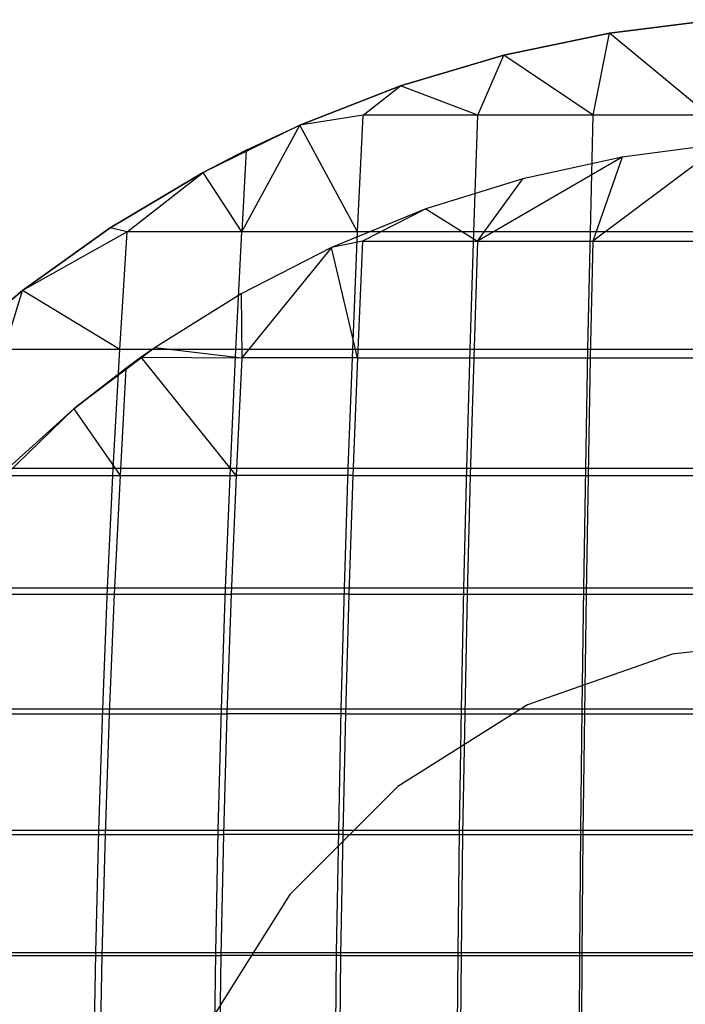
# Model space of a CAD drawing. Extents: x 0.02 to 3.36, y -1.67 to 1.67.
# Tile 14 of 26: x 1.44 to 1.65, y 0.1 to 0.41. Entities that reach past the tile are written whole.
import ezdxf

# ---------------------------------------------------------------- set-up
doc = ezdxf.new("R2010")
doc.units = 0
doc.header["$MEASUREMENT"] = 0
doc.layers.get('0').update_dxf_attribs({"color": 13, "linetype": 'CONTINUOUS'})

# ---------------------------------------------------------------- blocks, each defined once
blk = doc.blocks.new('CEARA_PM_STL')
at = {"color": 0}
for p, q in [((1.62192, 0.40775, 3.38225), (1.65582, 0.41197, 3.38225)), ((1.65582, 0.41197, 3.30351), (1.62192, 0.40775, 3.30351)), ((1.62192, 0.40775, 3.38225), (1.65582, 0.41197, 3.38225)), ((1.65582, 0.41197, 3.30351), (1.62192, 0.40775, 3.30351)), ((1.65582, 0.41197, 3.30351), (1.62192, 0.40775, 3.30351)), ((1.58848, 0.40074, 3.38225), (1.62192, 0.40775, 3.38225)), ((1.62192, 0.40775, 3.30351), (1.58848, 0.40074, 3.30351)), ((1.58848, 0.40074, 3.38225), (1.62192, 0.40775, 3.38225)), ((1.62192, 0.40775, 3.30351), (1.58848, 0.40074, 3.30351)), ((1.62192, 0.40775, 3.30351), (1.58848, 0.40074, 3.30351)), ((1.61675, 0.38171, 3.39168), (1.62192, 0.40775, 3.38225)), ((1.61675, 0.38171, 3.39168), (1.62192, 0.40775, 3.38225)), ((1.62192, 0.40775, 3.38225), (1.62192, 0.40775, 3.30351)), ((1.62192, 0.40775, 3.38225), (1.62192, 0.40775, 3.30351)), ((1.65334, 0.38171, 3.39359), (1.62192, 0.40775, 3.38225)), ((1.65334, 0.38171, 3.39359), (1.62192, 0.40775, 3.38225)), ((1.55573, 0.39099, 3.38225), (1.58848, 0.40074, 3.38225)), ((1.58848, 0.40074, 3.30351), (1.55573, 0.39099, 3.30351)), ((1.55573, 0.39099, 3.38225), (1.58848, 0.40074, 3.38225)), ((1.58848, 0.40074, 3.30351), (1.55573, 0.39099, 3.30351)), ((1.58848, 0.40074, 3.30351), (1.55573, 0.39099, 3.30351)), ((1.58026, 0.38171, 3.38852), (1.58848, 0.40074, 3.38225)), ((1.58026, 0.38171, 3.38852), (1.58848, 0.40074, 3.38225)), ((1.58848, 0.40074, 3.38225), (1.58848, 0.40074, 3.30351)), ((1.58848, 0.40074, 3.38225), (1.58848, 0.40074, 3.30351)), ((1.61675, 0.38171, 3.39168), (1.58848, 0.40074, 3.38225)), ((1.61675, 0.38171, 3.39168), (1.58848, 0.40074, 3.38225)), ((1.52391, 0.37857, 3.38225), (1.55573, 0.39099, 3.38225)), ((1.55573, 0.39099, 3.30351), (1.52391, 0.37857, 3.30351)), ((1.52391, 0.37857, 3.38225), (1.55573, 0.39099, 3.38225)), ((1.55573, 0.39099, 3.30351), (1.52391, 0.37857, 3.30351)), ((1.55573, 0.39099, 3.30351), (1.52391, 0.37857, 3.30351)), ((1.5439, 0.38171, 3.38409), (1.55573, 0.39099, 3.38225)), ((1.5439, 0.38171, 3.38409), (1.55573, 0.39099, 3.38225)), ((1.55573, 0.39099, 3.38225), (1.55573, 0.39099, 3.30351)), ((1.55573, 0.39099, 3.38225), (1.55573, 0.39099, 3.30351)), ((1.58026, 0.38171, 3.38852), (1.55573, 0.39099, 3.38225)), ((1.58026, 0.38171, 3.38852), (1.55573, 0.39099, 3.38225)), ((1.5439, 0.38171, 3.38409), (1.52391, 0.37857, 3.38225)), ((1.5439, 0.38171, 3.38409), (1.52391, 0.37857, 3.38225)), ((1.54216, 0.34486, 3.39655), (1.5439, 0.38171, 3.38409)), ((1.54216, 0.34486, 3.39655), (1.5439, 0.38171, 3.38409)), ((1.58026, 0.38171, 3.38852), (1.5439, 0.38171, 3.38409)), ((1.58026, 0.38171, 3.38852), (1.5439, 0.38171, 3.38409)), ((1.57896, 0.34486, 3.40103), (1.58026, 0.38171, 3.38852)), ((1.57896, 0.34486, 3.40103), (1.58026, 0.38171, 3.38852)), ((1.61675, 0.38171, 3.39168), (1.58026, 0.38171, 3.38852)), ((1.61675, 0.38171, 3.39168), (1.58026, 0.38171, 3.38852)), ((1.61588, 0.34486, 3.40424), (1.61675, 0.38171, 3.39168)), ((1.61588, 0.34486, 3.40424), (1.61675, 0.38171, 3.39168)), ((1.65334, 0.38171, 3.39359), (1.61675, 0.38171, 3.39168)), ((1.65334, 0.38171, 3.39359), (1.61675, 0.38171, 3.39168)), ((1.52391, 0.37857, 3.30351), (1.49321, 0.36356, 3.30351)), ((1.52391, 0.37857, 3.30351), (1.49321, 0.36356, 3.30351)), ((1.52391, 0.37857, 3.30351), (1.49321, 0.36356, 3.30351)), ((1.50554, 0.34486, 3.3908), (1.52391, 0.37857, 3.38225)), ((1.50554, 0.34486, 3.3908), (1.52391, 0.37857, 3.38225)), ((1.50686, 0.37063, 3.38225), (1.52391, 0.37857, 3.30351)), ((1.50686, 0.37063, 3.38225), (1.52391, 0.37857, 3.38225)), ((1.50686, 0.37063, 3.38225), (1.52391, 0.37857, 3.30351)), ((1.50686, 0.37063, 3.38225), (1.52391, 0.37857, 3.38225)), ((1.52391, 0.37857, 3.38225), (1.52391, 0.37857, 3.30351)), ((1.52391, 0.37857, 3.38225), (1.52391, 0.37857, 3.30351)), ((1.54216, 0.34486, 3.39655), (1.52391, 0.37857, 3.38225)), ((1.54216, 0.34486, 3.39655), (1.52391, 0.37857, 3.38225)), ((1.65781, 0.37263, 3.35512), (1.61667, 0.34186, 3.36375)), ((1.65781, 0.37263, 3.35512), (1.61667, 0.34186, 3.36375)), ((1.65781, 0.37263, 3.30351), (1.62589, 0.36849, 3.30351)), ((1.65781, 0.37263, 3.35512), (1.62589, 0.36849, 3.35512)), ((1.65781, 0.37263, 3.30351), (1.62589, 0.36849, 3.30351)), ((1.65781, 0.37263, 3.35512), (1.62589, 0.36849, 3.35512)), ((1.49321, 0.36356, 3.38225), (1.50686, 0.37063, 3.38225)), ((1.50686, 0.37063, 3.38225), (1.49321, 0.36356, 3.30351)), ((1.50686, 0.37063, 3.38225), (1.49321, 0.36356, 3.30351)), ((1.49321, 0.36356, 3.38225), (1.50686, 0.37063, 3.38225)), ((1.50686, 0.37063, 3.38225), (1.50554, 0.34486, 3.3908)), ((1.50686, 0.37063, 3.38225), (1.50554, 0.34486, 3.3908)), ((1.62589, 0.36849, 3.35512), (1.58014, 0.34186, 3.36049)), ((1.62589, 0.36849, 3.35512), (1.58014, 0.34186, 3.36049)), ((1.62589, 0.36849, 3.30351), (1.59445, 0.36162, 3.30351)), ((1.62589, 0.36849, 3.35512), (1.59445, 0.36162, 3.35512)), ((1.62589, 0.36849, 3.30351), (1.59445, 0.36162, 3.30351)), ((1.62589, 0.36849, 3.35512), (1.59445, 0.36162, 3.35512)), ((1.62589, 0.36849, 3.35512), (1.61667, 0.34186, 3.36375)), ((1.62589, 0.36849, 3.35512), (1.61667, 0.34186, 3.36375)), ((1.62589, 0.36849, 3.35512), (1.62589, 0.36849, 3.30351)), ((1.62589, 0.36849, 3.35512), (1.62589, 0.36849, 3.30351)), ((1.46386, 0.34607, 3.38225), (1.49321, 0.36356, 3.38225)), ((1.49321, 0.36356, 3.30351), (1.46386, 0.34607, 3.30351)), ((1.46386, 0.34607, 3.38225), (1.49321, 0.36356, 3.38225)), ((1.49321, 0.36356, 3.30351), (1.46386, 0.34607, 3.30351)), ((1.49321, 0.36356, 3.30351), (1.46386, 0.34607, 3.30351)), ((1.46915, 0.34486, 3.38378), (1.49321, 0.36356, 3.38225)), ((1.46915, 0.34486, 3.38378), (1.49321, 0.36356, 3.38225)), ((1.49321, 0.36356, 3.38225), (1.49321, 0.36356, 3.30351)), ((1.49321, 0.36356, 3.38225), (1.49321, 0.36356, 3.30351)), ((1.50554, 0.34486, 3.3908), (1.49321, 0.36356, 3.38225)), ((1.50554, 0.34486, 3.3908), (1.49321, 0.36356, 3.38225)), ((1.59445, 0.36162, 3.30351), (1.56372, 0.35207, 3.30351)), ((1.59445, 0.36162, 3.35512), (1.56372, 0.35207, 3.35512)), ((1.59445, 0.36162, 3.30351), (1.56372, 0.35207, 3.30351)), ((1.59445, 0.36162, 3.35512), (1.56372, 0.35207, 3.35512)), ((1.58014, 0.34186, 3.36049), (1.59445, 0.36162, 3.35512)), ((1.58014, 0.34186, 3.36049), (1.59445, 0.36162, 3.35512)), ((1.59445, 0.36162, 3.35512), (1.59445, 0.36162, 3.30351)), ((1.59445, 0.36162, 3.35512), (1.59445, 0.36162, 3.30351)), ((1.56372, 0.35207, 3.30351), (1.53392, 0.33991, 3.30351)), ((1.56372, 0.35207, 3.35512), (1.53392, 0.33991, 3.35512)), ((1.56372, 0.35207, 3.30351), (1.53392, 0.33991, 3.30351)), ((1.56372, 0.35207, 3.35512), (1.53392, 0.33991, 3.35512)), ((1.56372, 0.35207, 3.35512), (1.54376, 0.34186, 3.35593)), ((1.56372, 0.35207, 3.35512), (1.54376, 0.34186, 3.35593)), ((1.56372, 0.35207, 3.35512), (1.56372, 0.35207, 3.30351)), ((1.56372, 0.35207, 3.35512), (1.56372, 0.35207, 3.30351)), ((1.56372, 0.35207, 3.35512), (1.58014, 0.34186, 3.36049)), ((1.56372, 0.35207, 3.35512), (1.58014, 0.34186, 3.36049)), ((1.43605, 0.32622, 3.38225), (1.46386, 0.34607, 3.38225)), ((1.46386, 0.34607, 3.30351), (1.43605, 0.32622, 3.30351)), ((1.43605, 0.32622, 3.38225), (1.46386, 0.34607, 3.38225)), ((1.46386, 0.34607, 3.30351), (1.43605, 0.32622, 3.30351)), ((1.46386, 0.34607, 3.30351), (1.43605, 0.32622, 3.30351)), ((1.46386, 0.34607, 3.38225), (1.46386, 0.34607, 3.30351)), ((1.46386, 0.34607, 3.38225), (1.46386, 0.34607, 3.30351)), ((1.46915, 0.34486, 3.38378), (1.46386, 0.34607, 3.38225)), ((1.46915, 0.34486, 3.38378), (1.46386, 0.34607, 3.38225)), ((1.46915, 0.34486, 3.38378), (1.43605, 0.32622, 3.38225)), ((1.46915, 0.34486, 3.38378), (1.43605, 0.32622, 3.38225)), ((1.46682, 0.30759, 3.39484), (1.46915, 0.34486, 3.38378)), ((1.46682, 0.30759, 3.39484), (1.46915, 0.34486, 3.38378)), ((1.50554, 0.34486, 3.3908), (1.46915, 0.34486, 3.38378)), ((1.50554, 0.34486, 3.3908), (1.46915, 0.34486, 3.38378)), ((1.5036, 0.30759, 3.40193), (1.50554, 0.34486, 3.3908)), ((1.5036, 0.30759, 3.40193), (1.50554, 0.34486, 3.3908)), ((1.54216, 0.34486, 3.39655), (1.50554, 0.34486, 3.3908)), ((1.54216, 0.34486, 3.39655), (1.50554, 0.34486, 3.3908)), ((1.5406, 0.30759, 3.40774), (1.54216, 0.34486, 3.39655)), ((1.5406, 0.30759, 3.40774), (1.54216, 0.34486, 3.39655)), ((1.57896, 0.34486, 3.40103), (1.54216, 0.34486, 3.39655)), ((1.57896, 0.34486, 3.40103), (1.54216, 0.34486, 3.39655)), ((1.57778, 0.30759, 3.41227), (1.57896, 0.34486, 3.40103)), ((1.57778, 0.30759, 3.41227), (1.57896, 0.34486, 3.40103)), ((1.61588, 0.34486, 3.40424), (1.57896, 0.34486, 3.40103)), ((1.61588, 0.34486, 3.40424), (1.57896, 0.34486, 3.40103)), ((1.6151, 0.30759, 3.41551), (1.61588, 0.34486, 3.40424)), ((1.6151, 0.30759, 3.41551), (1.61588, 0.34486, 3.40424)), ((1.6529, 0.34486, 3.40616), (1.61588, 0.34486, 3.40424)), ((1.6529, 0.34486, 3.40616), (1.61588, 0.34486, 3.40424)), ((1.53392, 0.33991, 3.30351), (1.50528, 0.32524, 3.30351)), ((1.53392, 0.33991, 3.35512), (1.50528, 0.32524, 3.35512)), ((1.53392, 0.33991, 3.30351), (1.50528, 0.32524, 3.30351)), ((1.53392, 0.33991, 3.35512), (1.50528, 0.32524, 3.35512)), ((1.53392, 0.33991, 3.35512), (1.50551, 0.30498, 3.36141)), ((1.53392, 0.33991, 3.35512), (1.50551, 0.30498, 3.36141)), ((1.54376, 0.34186, 3.35593), (1.53392, 0.33991, 3.35512)), ((1.54376, 0.34186, 3.35593), (1.53392, 0.33991, 3.35512)), ((1.53392, 0.33991, 3.35512), (1.53392, 0.33991, 3.30351)), ((1.53392, 0.33991, 3.35512), (1.53392, 0.33991, 3.30351)), ((1.54212, 0.30498, 3.36733), (1.53392, 0.33991, 3.35512)), ((1.54212, 0.30498, 3.36733), (1.53392, 0.33991, 3.35512)), ((1.54376, 0.34186, 3.35593), (1.54212, 0.30498, 3.36733)), ((1.54376, 0.34186, 3.35593), (1.54212, 0.30498, 3.36733)), ((1.54376, 0.34186, 3.35593), (1.58014, 0.34186, 3.36049)), ((1.54376, 0.34186, 3.35593), (1.58014, 0.34186, 3.36049)), ((1.58014, 0.34186, 3.36049), (1.57892, 0.30498, 3.37194)), ((1.58014, 0.34186, 3.36049), (1.57892, 0.30498, 3.37194)), ((1.58014, 0.34186, 3.36049), (1.61667, 0.34186, 3.36375)), ((1.58014, 0.34186, 3.36049), (1.61667, 0.34186, 3.36375)), ((1.61667, 0.34186, 3.36375), (1.61585, 0.30498, 3.37524)), ((1.61667, 0.34186, 3.36375), (1.61585, 0.30498, 3.37524)), ((1.61667, 0.34186, 3.36375), (1.65329, 0.34186, 3.36571)), ((1.61667, 0.34186, 3.36375), (1.65329, 0.34186, 3.36571)), ((1.40998, 0.30414, 3.38225), (1.43605, 0.32622, 3.38225)), ((1.43605, 0.32622, 3.30351), (1.40998, 0.30414, 3.30351)), ((1.40998, 0.30414, 3.38225), (1.43605, 0.32622, 3.38225)), ((1.43605, 0.32622, 3.30351), (1.40998, 0.30414, 3.30351)), ((1.43605, 0.32622, 3.30351), (1.40998, 0.30414, 3.30351)), ((1.4303, 0.30759, 3.38647), (1.43605, 0.32622, 3.38225)), ((1.4303, 0.30759, 3.38647), (1.43605, 0.32622, 3.38225)), ((1.43605, 0.32622, 3.38225), (1.43605, 0.32622, 3.30351)), ((1.43605, 0.32622, 3.38225), (1.43605, 0.32622, 3.30351)), ((1.46682, 0.30759, 3.39484), (1.43605, 0.32622, 3.38225)), ((1.46682, 0.30759, 3.39484), (1.43605, 0.32622, 3.38225)), ((1.50528, 0.32524, 3.30351), (1.47801, 0.30816, 3.30351)), ((1.50528, 0.32524, 3.35512), (1.47801, 0.30816, 3.35512)), ((1.50528, 0.32524, 3.30351), (1.47801, 0.30816, 3.30351)), ((1.50528, 0.32524, 3.35512), (1.47801, 0.30816, 3.35512)), ((1.50528, 0.32524, 3.35512), (1.50528, 0.32524, 3.30351)), ((1.50528, 0.32524, 3.35512), (1.50528, 0.32524, 3.30351)), ((1.50528, 0.32524, 3.35512), (1.50551, 0.30498, 3.36141)), ((1.50528, 0.32524, 3.35512), (1.50551, 0.30498, 3.36141)), ((1.46682, 0.30759, 3.39484), (1.4303, 0.30759, 3.38647)), ((1.46682, 0.30759, 3.39484), (1.4303, 0.30759, 3.38647)), ((1.47801, 0.30816, 3.30351), (1.4523, 0.2888, 3.30351)), ((1.47801, 0.30816, 3.30351), (1.4523, 0.2888, 3.30351)), ((1.46475, 0.26995, 3.40462), (1.46682, 0.30759, 3.39484)), ((1.46475, 0.26995, 3.40462), (1.46682, 0.30759, 3.39484)), ((1.5036, 0.30759, 3.40193), (1.46682, 0.30759, 3.39484)), ((1.5036, 0.30759, 3.40193), (1.46682, 0.30759, 3.39484)), ((1.47801, 0.30816, 3.30351), (1.46872, 0.30157, 3.35512)), ((1.47801, 0.30816, 3.30351), (1.46872, 0.30157, 3.35512)), ((1.47801, 0.30816, 3.30351), (1.47366, 0.30513, 3.35512)), ((1.47801, 0.30816, 3.35512), (1.47366, 0.30513, 3.35512)), ((1.47801, 0.30816, 3.30351), (1.47366, 0.30513, 3.35512)), ((1.47801, 0.30816, 3.35512), (1.47366, 0.30513, 3.35512)), ((1.47801, 0.30816, 3.35512), (1.47801, 0.30816, 3.30351)), ((1.47801, 0.30816, 3.35512), (1.47801, 0.30816, 3.30351)), ((1.47801, 0.30816, 3.35512), (1.50551, 0.30498, 3.36141)), ((1.47801, 0.30816, 3.35512), (1.50551, 0.30498, 3.36141)), ((1.50187, 0.26995, 3.41178), (1.5036, 0.30759, 3.40193)), ((1.50187, 0.26995, 3.41178), (1.5036, 0.30759, 3.40193)), ((1.5406, 0.30759, 3.40774), (1.5036, 0.30759, 3.40193)), ((1.5406, 0.30759, 3.40774), (1.5036, 0.30759, 3.40193)), ((1.53922, 0.26995, 3.41765), (1.5406, 0.30759, 3.40774)), ((1.53922, 0.26995, 3.41765), (1.5406, 0.30759, 3.40774)), ((1.57778, 0.30759, 3.41227), (1.5406, 0.30759, 3.40774)), ((1.57778, 0.30759, 3.41227), (1.5406, 0.30759, 3.40774)), ((1.57675, 0.26995, 3.42222), (1.57778, 0.30759, 3.41227)), ((1.57675, 0.26995, 3.42222), (1.57778, 0.30759, 3.41227)), ((1.6151, 0.30759, 3.41551), (1.57778, 0.30759, 3.41227)), ((1.6151, 0.30759, 3.41551), (1.57778, 0.30759, 3.41227)), ((1.61441, 0.26995, 3.42549), (1.6151, 0.30759, 3.41551)), ((1.61441, 0.26995, 3.42549), (1.6151, 0.30759, 3.41551)), ((1.65251, 0.30759, 3.41745), (1.6151, 0.30759, 3.41551)), ((1.65251, 0.30759, 3.41745), (1.6151, 0.30759, 3.41551)), ((1.47366, 0.30513, 3.35512), (1.46872, 0.30157, 3.35512)), ((1.47366, 0.30513, 3.35512), (1.46872, 0.30157, 3.35512)), ((1.47366, 0.30513, 3.35512), (1.50551, 0.30498, 3.36141)), ((1.50371, 0.26771, 3.37145), (1.47366, 0.30513, 3.35512)), ((1.47366, 0.30513, 3.35512), (1.50551, 0.30498, 3.36141)), ((1.50371, 0.26771, 3.37145), (1.47366, 0.30513, 3.35512)), ((1.50551, 0.30498, 3.36141), (1.50371, 0.26771, 3.37145)), ((1.50551, 0.30498, 3.36141), (1.50371, 0.26771, 3.37145)), ((1.54212, 0.30498, 3.36733), (1.50551, 0.30498, 3.36141)), ((1.54212, 0.30498, 3.36733), (1.50551, 0.30498, 3.36141)), ((1.54212, 0.30498, 3.36733), (1.54067, 0.26771, 3.37743)), ((1.54212, 0.30498, 3.36733), (1.54067, 0.26771, 3.37743)), ((1.54212, 0.30498, 3.36733), (1.57892, 0.30498, 3.37194)), ((1.54212, 0.30498, 3.36733), (1.57892, 0.30498, 3.37194)), ((1.57892, 0.30498, 3.37194), (1.57783, 0.26771, 3.38208)), ((1.57892, 0.30498, 3.37194), (1.57783, 0.26771, 3.38208)), ((1.57892, 0.30498, 3.37194), (1.61585, 0.30498, 3.37524)), ((1.57892, 0.30498, 3.37194), (1.61585, 0.30498, 3.37524)), ((1.61585, 0.30498, 3.37524), (1.61513, 0.26771, 3.38541)), ((1.61585, 0.30498, 3.37524), (1.61513, 0.26771, 3.38541)), ((1.61585, 0.30498, 3.37524), (1.65288, 0.30498, 3.37722)), ((1.61585, 0.30498, 3.37524), (1.65288, 0.30498, 3.37722)), ((1.4523, 0.2888, 3.30351), (1.46872, 0.30157, 3.35512)), ((1.46872, 0.30157, 3.35512), (1.4523, 0.2888, 3.35512)), ((1.4523, 0.2888, 3.30351), (1.46872, 0.30157, 3.35512)), ((1.46872, 0.30157, 3.35512), (1.4523, 0.2888, 3.35512)), ((1.46872, 0.30157, 3.35512), (1.46698, 0.26771, 3.36416)), ((1.46872, 0.30157, 3.35512), (1.46698, 0.26771, 3.36416)), ((1.4523, 0.2888, 3.30351), (1.42835, 0.2673, 3.30351)), ((1.4523, 0.2888, 3.30351), (1.42835, 0.2673, 3.30351)), ((1.4523, 0.2888, 3.35512), (1.42835, 0.2673, 3.35512)), ((1.4523, 0.2888, 3.35512), (1.42835, 0.2673, 3.35512)), ((1.4523, 0.2888, 3.35512), (1.43053, 0.26771, 3.35557)), ((1.4523, 0.2888, 3.35512), (1.43053, 0.26771, 3.35557)), ((1.4523, 0.2888, 3.30351), (1.4523, 0.2888, 3.35512)), ((1.4523, 0.2888, 3.30351), (1.4523, 0.2888, 3.35512)), ((1.4523, 0.2888, 3.35512), (1.46698, 0.26771, 3.36416)), ((1.4523, 0.2888, 3.35512), (1.46698, 0.26771, 3.36416)), ((1.46475, 0.26995, 3.40462), (1.4279, 0.26995, 3.39618)), ((1.46475, 0.26995, 3.40462), (1.4279, 0.26995, 3.39618)), ((1.46296, 0.23199, 3.41313), (1.46475, 0.26995, 3.40462)), ((1.46296, 0.23199, 3.41313), (1.46475, 0.26995, 3.40462)), ((1.50187, 0.26995, 3.41178), (1.46475, 0.26995, 3.40462)), ((1.50187, 0.26995, 3.41178), (1.46475, 0.26995, 3.40462)), ((1.50038, 0.23199, 3.42034), (1.50187, 0.26995, 3.41178)), ((1.50038, 0.23199, 3.42034), (1.50187, 0.26995, 3.41178)), ((1.53922, 0.26995, 3.41765), (1.50187, 0.26995, 3.41178)), ((1.53922, 0.26995, 3.41765), (1.50187, 0.26995, 3.41178)), ((1.53802, 0.23199, 3.42626), (1.53922, 0.26995, 3.41765)), ((1.53802, 0.23199, 3.42626), (1.53922, 0.26995, 3.41765)), ((1.57675, 0.26995, 3.42222), (1.53922, 0.26995, 3.41765)), ((1.57675, 0.26995, 3.42222), (1.53922, 0.26995, 3.41765)), ((1.57585, 0.23199, 3.43086), (1.57675, 0.26995, 3.42222)), ((1.57585, 0.23199, 3.43086), (1.57675, 0.26995, 3.42222)), ((1.61441, 0.26995, 3.42549), (1.57675, 0.26995, 3.42222)), ((1.61441, 0.26995, 3.42549), (1.57675, 0.26995, 3.42222)), ((1.61381, 0.23199, 3.43416), (1.61441, 0.26995, 3.42549)), ((1.61381, 0.23199, 3.43416), (1.61441, 0.26995, 3.42549)), ((1.65216, 0.26995, 3.42745), (1.61441, 0.26995, 3.42549)), ((1.65216, 0.26995, 3.42745), (1.61441, 0.26995, 3.42549)), ((1.43053, 0.26771, 3.35557), (1.46698, 0.26771, 3.36416)), ((1.43053, 0.26771, 3.35557), (1.46698, 0.26771, 3.36416)), ((1.46698, 0.26771, 3.36416), (1.4651, 0.2301, 3.37283)), ((1.46698, 0.26771, 3.36416), (1.4651, 0.2301, 3.37283)), ((1.46698, 0.26771, 3.36416), (1.50371, 0.26771, 3.37145)), ((1.46698, 0.26771, 3.36416), (1.50371, 0.26771, 3.37145)), ((1.50371, 0.26771, 3.37145), (1.50214, 0.2301, 3.38018)), ((1.50371, 0.26771, 3.37145), (1.50214, 0.2301, 3.38018)), ((1.54067, 0.26771, 3.37743), (1.50371, 0.26771, 3.37145)), ((1.54067, 0.26771, 3.37743), (1.50371, 0.26771, 3.37145)), ((1.54067, 0.26771, 3.37743), (1.53941, 0.2301, 3.3862)), ((1.54067, 0.26771, 3.37743), (1.53941, 0.2301, 3.3862)), ((1.54067, 0.26771, 3.37743), (1.57783, 0.26771, 3.38208)), ((1.54067, 0.26771, 3.37743), (1.57783, 0.26771, 3.38208)), ((1.57783, 0.26771, 3.38208), (1.57688, 0.2301, 3.3909)), ((1.57783, 0.26771, 3.38208), (1.57688, 0.2301, 3.3909)), ((1.57783, 0.26771, 3.38208), (1.61513, 0.26771, 3.38541)), ((1.57783, 0.26771, 3.38208), (1.61513, 0.26771, 3.38541)), ((1.61513, 0.26771, 3.38541), (1.6145, 0.2301, 3.39425)), ((1.61513, 0.26771, 3.38541), (1.6145, 0.2301, 3.39425)), ((1.61513, 0.26771, 3.38541), (1.65252, 0.26771, 3.38741)), ((1.61513, 0.26771, 3.38541), (1.65252, 0.26771, 3.38741)), ((1.46296, 0.23199, 3.41313), (1.42582, 0.23199, 3.40462)), ((1.46296, 0.23199, 3.41313), (1.42582, 0.23199, 3.40462)), ((1.46144, 0.19375, 3.42034), (1.46296, 0.23199, 3.41313)), ((1.46144, 0.19375, 3.42034), (1.46296, 0.23199, 3.41313)), ((1.50038, 0.23199, 3.42034), (1.46296, 0.23199, 3.41313)), ((1.50038, 0.23199, 3.42034), (1.46296, 0.23199, 3.41313)), ((1.49911, 0.19375, 3.4276), (1.50038, 0.23199, 3.42034)), ((1.49911, 0.19375, 3.4276), (1.50038, 0.23199, 3.42034)), ((1.53802, 0.23199, 3.42626), (1.50038, 0.23199, 3.42034)), ((1.53802, 0.23199, 3.42626), (1.50038, 0.23199, 3.42034)), ((1.537, 0.19375, 3.43356), (1.53802, 0.23199, 3.42626)), ((1.537, 0.19375, 3.43356), (1.53802, 0.23199, 3.42626)), ((1.57585, 0.23199, 3.43086), (1.53802, 0.23199, 3.42626)), ((1.57585, 0.23199, 3.43086), (1.53802, 0.23199, 3.42626)), ((1.57508, 0.19375, 3.4382), (1.57585, 0.23199, 3.43086)), ((1.57508, 0.19375, 3.4382), (1.57585, 0.23199, 3.43086)), ((1.61381, 0.23199, 3.43416), (1.57585, 0.23199, 3.43086)), ((1.61381, 0.23199, 3.43416), (1.57585, 0.23199, 3.43086)), ((1.6133, 0.19375, 3.44151), (1.61381, 0.23199, 3.43416)), ((1.6133, 0.19375, 3.44151), (1.61381, 0.23199, 3.43416)), ((1.65186, 0.23199, 3.43614), (1.61381, 0.23199, 3.43416)), ((1.65186, 0.23199, 3.43614), (1.61381, 0.23199, 3.43416)), ((1.42834, 0.2301, 3.36416), (1.4651, 0.2301, 3.37283)), ((1.42834, 0.2301, 3.36416), (1.4651, 0.2301, 3.37283)), ((1.4651, 0.2301, 3.37283), (1.4635, 0.1922, 3.38018)), ((1.4651, 0.2301, 3.37283), (1.4635, 0.1922, 3.38018)), ((1.4651, 0.2301, 3.37283), (1.50214, 0.2301, 3.38018)), ((1.4651, 0.2301, 3.37283), (1.50214, 0.2301, 3.38018)), ((1.50214, 0.2301, 3.38018), (1.5008, 0.1922, 3.38758)), ((1.50214, 0.2301, 3.38018), (1.5008, 0.1922, 3.38758)), ((1.53941, 0.2301, 3.3862), (1.50214, 0.2301, 3.38018)), ((1.53941, 0.2301, 3.3862), (1.50214, 0.2301, 3.38018)), ((1.53941, 0.2301, 3.3862), (1.53835, 0.1922, 3.39365)), ((1.53941, 0.2301, 3.3862), (1.53835, 0.1922, 3.39365)), ((1.53941, 0.2301, 3.3862), (1.57688, 0.2301, 3.3909)), ((1.53941, 0.2301, 3.3862), (1.57688, 0.2301, 3.3909)), ((1.57688, 0.2301, 3.3909), (1.57608, 0.1922, 3.39837)), ((1.57688, 0.2301, 3.3909), (1.57608, 0.1922, 3.39837)), ((1.57688, 0.2301, 3.3909), (1.6145, 0.2301, 3.39425)), ((1.57688, 0.2301, 3.3909), (1.6145, 0.2301, 3.39425)), ((1.6145, 0.2301, 3.39425), (1.61396, 0.1922, 3.40175)), ((1.6145, 0.2301, 3.39425), (1.61396, 0.1922, 3.40175)), ((1.6145, 0.2301, 3.39425), (1.6522, 0.2301, 3.39627)), ((1.6145, 0.2301, 3.39425), (1.6522, 0.2301, 3.39627)), ((1.68996, 0.21654, 3.30351), (1.64178, 0.21111, 3.30351)), ((1.68996, 0.21654, 3.26414), (1.64178, 0.21111, 3.26414)), ((1.68996, 0.21654, 3.30351), (1.64178, 0.21111, 3.30351)), ((1.68996, 0.21654, 3.26414), (1.64178, 0.21111, 3.26414)), ((1.64178, 0.21111, 3.30351), (1.59601, 0.19509, 3.30351)), ((1.64178, 0.21111, 3.26414), (1.59601, 0.19509, 3.26414)), ((1.64178, 0.21111, 3.30351), (1.59601, 0.19509, 3.30351)), ((1.64178, 0.21111, 3.26414), (1.59601, 0.19509, 3.26414)), ((1.64178, 0.21111, 3.30351), (1.64178, 0.21111, 3.26414)), ((1.64178, 0.21111, 3.30351), (1.64178, 0.21111, 3.26414)), ((1.46144, 0.19375, 3.42034), (1.42405, 0.19375, 3.41178)), ((1.46144, 0.19375, 3.42034), (1.42405, 0.19375, 3.41178)), ((1.46019, 0.15528, 3.42626), (1.46144, 0.19375, 3.42034)), ((1.46019, 0.15528, 3.42626), (1.46144, 0.19375, 3.42034)), ((1.49911, 0.19375, 3.4276), (1.46144, 0.19375, 3.42034)), ((1.49911, 0.19375, 3.4276), (1.46144, 0.19375, 3.42034)), ((1.49806, 0.15528, 3.43356), (1.49911, 0.19375, 3.4276)), ((1.49806, 0.15528, 3.43356), (1.49911, 0.19375, 3.4276)), ((1.537, 0.19375, 3.43356), (1.49911, 0.19375, 3.4276)), ((1.537, 0.19375, 3.43356), (1.49911, 0.19375, 3.4276)), ((1.53617, 0.15528, 3.43955), (1.537, 0.19375, 3.43356)), ((1.53617, 0.15528, 3.43955), (1.537, 0.19375, 3.43356)), ((1.57508, 0.19375, 3.4382), (1.537, 0.19375, 3.43356)), ((1.57508, 0.19375, 3.4382), (1.537, 0.19375, 3.43356)), ((1.59601, 0.19509, 3.30351), (1.55495, 0.16929, 3.30351)), ((1.59601, 0.19509, 3.26414), (1.55495, 0.16929, 3.26414)), ((1.59601, 0.19509, 3.30351), (1.55495, 0.16929, 3.30351)), ((1.59601, 0.19509, 3.26414), (1.55495, 0.16929, 3.26414)), ((1.57445, 0.15528, 3.44421), (1.57508, 0.19375, 3.4382)), ((1.57445, 0.15528, 3.44421), (1.57508, 0.19375, 3.4382)), ((1.6133, 0.19375, 3.44151), (1.57508, 0.19375, 3.4382)), ((1.6133, 0.19375, 3.44151), (1.57508, 0.19375, 3.4382)), ((1.59601, 0.19509, 3.30351), (1.59601, 0.19509, 3.26414)), ((1.59601, 0.19509, 3.30351), (1.59601, 0.19509, 3.26414)), ((1.61288, 0.15528, 3.44754), (1.6133, 0.19375, 3.44151)), ((1.61288, 0.15528, 3.44754), (1.6133, 0.19375, 3.44151)), ((1.65161, 0.19375, 3.44351), (1.6133, 0.19375, 3.44151)), ((1.65161, 0.19375, 3.44351), (1.6133, 0.19375, 3.44151)), ((1.42649, 0.1922, 3.37145), (1.4635, 0.1922, 3.38018)), ((1.42649, 0.1922, 3.37145), (1.4635, 0.1922, 3.38018)), ((1.4635, 0.1922, 3.38018), (1.46219, 0.15405, 3.3862)), ((1.4635, 0.1922, 3.38018), (1.46219, 0.15405, 3.3862)), ((1.4635, 0.1922, 3.38018), (1.5008, 0.1922, 3.38758)), ((1.4635, 0.1922, 3.38018), (1.5008, 0.1922, 3.38758)), ((1.5008, 0.1922, 3.38758), (1.49971, 0.15405, 3.39365)), ((1.5008, 0.1922, 3.38758), (1.49971, 0.15405, 3.39365)), ((1.53835, 0.1922, 3.39365), (1.5008, 0.1922, 3.38758)), ((1.53835, 0.1922, 3.39365), (1.5008, 0.1922, 3.38758)), ((1.53835, 0.1922, 3.39365), (1.53747, 0.15405, 3.39975)), ((1.53835, 0.1922, 3.39365), (1.53747, 0.15405, 3.39975)), ((1.53835, 0.1922, 3.39365), (1.57608, 0.1922, 3.39837)), ((1.53835, 0.1922, 3.39365), (1.57608, 0.1922, 3.39837)), ((1.57608, 0.1922, 3.39837), (1.57542, 0.15405, 3.4045)), ((1.57608, 0.1922, 3.39837), (1.57542, 0.15405, 3.4045)), ((1.57608, 0.1922, 3.39837), (1.61396, 0.1922, 3.40175)), ((1.57608, 0.1922, 3.39837), (1.61396, 0.1922, 3.40175)), ((1.61396, 0.1922, 3.40175), (1.61352, 0.15405, 3.4079)), ((1.61396, 0.1922, 3.40175), (1.61352, 0.15405, 3.4079)), ((1.61396, 0.1922, 3.40175), (1.65194, 0.1922, 3.40378)), ((1.61396, 0.1922, 3.40175), (1.65194, 0.1922, 3.40378)), ((1.55495, 0.16929, 3.30351), (1.52067, 0.13501, 3.30351)), ((1.55495, 0.16929, 3.30351), (1.52067, 0.13501, 3.30351)), ((1.55495, 0.16929, 3.26414), (1.52067, 0.13501, 3.26414)), ((1.55495, 0.16929, 3.26414), (1.52067, 0.13501, 3.26414)), ((1.55495, 0.16929, 3.30351), (1.55495, 0.16929, 3.26414)), ((1.55495, 0.16929, 3.30351), (1.55495, 0.16929, 3.26414)), ((1.46019, 0.15528, 3.42626), (1.4226, 0.15528, 3.41765)), ((1.46019, 0.15528, 3.42626), (1.4226, 0.15528, 3.41765)), ((1.42496, 0.15405, 3.37743), (1.46219, 0.15405, 3.3862)), ((1.42496, 0.15405, 3.37743), (1.46219, 0.15405, 3.3862)), ((1.45922, 0.11662, 3.43086), (1.46019, 0.15528, 3.42626)), ((1.45922, 0.11662, 3.43086), (1.46019, 0.15528, 3.42626)), ((1.49806, 0.15528, 3.43356), (1.46019, 0.15528, 3.42626)), ((1.49806, 0.15528, 3.43356), (1.46019, 0.15528, 3.42626)), ((1.46219, 0.15405, 3.3862), (1.46117, 0.11571, 3.3909)), ((1.46219, 0.15405, 3.3862), (1.46117, 0.11571, 3.3909)), ((1.46219, 0.15405, 3.3862), (1.49971, 0.15405, 3.39365)), ((1.46219, 0.15405, 3.3862), (1.49971, 0.15405, 3.39365)), ((1.49725, 0.11662, 3.4382), (1.49806, 0.15528, 3.43356)), ((1.49725, 0.11662, 3.4382), (1.49806, 0.15528, 3.43356)), ((1.53617, 0.15528, 3.43955), (1.49806, 0.15528, 3.43356)), ((1.53617, 0.15528, 3.43955), (1.49806, 0.15528, 3.43356)), ((1.49971, 0.15405, 3.39365), (1.49886, 0.11571, 3.39837)), ((1.49971, 0.15405, 3.39365), (1.49886, 0.11571, 3.39837)), ((1.53747, 0.15405, 3.39975), (1.49971, 0.15405, 3.39365)), ((1.53747, 0.15405, 3.39975), (1.49971, 0.15405, 3.39365)), ((1.53552, 0.11662, 3.44421), (1.53617, 0.15528, 3.43955)), ((1.53552, 0.11662, 3.44421), (1.53617, 0.15528, 3.43955)), ((1.57445, 0.15528, 3.44421), (1.53617, 0.15528, 3.43955)), ((1.57445, 0.15528, 3.44421), (1.53617, 0.15528, 3.43955)), ((1.53747, 0.15405, 3.39975), (1.53679, 0.11571, 3.4045)), ((1.53747, 0.15405, 3.39975), (1.53679, 0.11571, 3.4045)), ((1.53747, 0.15405, 3.39975), (1.57542, 0.15405, 3.4045)), ((1.53747, 0.15405, 3.39975), (1.57542, 0.15405, 3.4045)), ((1.57397, 0.11662, 3.44889), (1.57445, 0.15528, 3.44421)), ((1.57397, 0.11662, 3.44889), (1.57445, 0.15528, 3.44421)), ((1.61288, 0.15528, 3.44754), (1.57445, 0.15528, 3.44421)), ((1.61288, 0.15528, 3.44754), (1.57445, 0.15528, 3.44421)), ((1.57542, 0.15405, 3.4045), (1.57491, 0.11571, 3.40928)), ((1.57542, 0.15405, 3.4045), (1.57491, 0.11571, 3.40928)), ((1.57542, 0.15405, 3.4045), (1.61352, 0.15405, 3.4079)), ((1.57542, 0.15405, 3.4045), (1.61352, 0.15405, 3.4079)), ((1.61255, 0.11662, 3.45224), (1.61288, 0.15528, 3.44754)), ((1.61255, 0.11662, 3.45224), (1.61288, 0.15528, 3.44754)), ((1.6514, 0.15528, 3.44955), (1.61288, 0.15528, 3.44754)), ((1.6514, 0.15528, 3.44955), (1.61288, 0.15528, 3.44754)), ((1.61352, 0.15405, 3.4079), (1.61318, 0.11571, 3.4127)), ((1.61352, 0.15405, 3.4079), (1.61318, 0.11571, 3.4127)), ((1.61352, 0.15405, 3.4079), (1.65172, 0.15405, 3.40995)), ((1.61352, 0.15405, 3.4079), (1.65172, 0.15405, 3.40995)), ((1.52067, 0.13501, 3.30351), (1.49487, 0.09395, 3.30351)), ((1.52067, 0.13501, 3.30351), (1.49487, 0.09395, 3.30351)), ((1.52067, 0.13501, 3.26414), (1.49487, 0.09395, 3.26414)), ((1.52067, 0.13501, 3.26414), (1.49487, 0.09395, 3.26414)), ((1.52067, 0.13501, 3.30351), (1.52067, 0.13501, 3.26414)), ((1.52067, 0.13501, 3.30351), (1.52067, 0.13501, 3.26414)), ((1.45922, 0.11662, 3.43086), (1.42147, 0.11662, 3.42222)), ((1.45922, 0.11662, 3.43086), (1.42147, 0.11662, 3.42222)), ((1.42378, 0.11571, 3.38208), (1.46117, 0.11571, 3.3909)), ((1.42378, 0.11571, 3.38208), (1.46117, 0.11571, 3.3909)), ((1.45853, 0.07783, 3.43416), (1.45922, 0.11662, 3.43086)), ((1.45853, 0.07783, 3.43416), (1.45922, 0.11662, 3.43086)), ((1.49725, 0.11662, 3.4382), (1.45922, 0.11662, 3.43086)), ((1.49725, 0.11662, 3.4382), (1.45922, 0.11662, 3.43086)), ((1.46117, 0.11571, 3.3909), (1.46045, 0.07722, 3.39425)), ((1.46117, 0.11571, 3.3909), (1.46045, 0.07722, 3.39425)), ((1.46117, 0.11571, 3.3909), (1.49886, 0.11571, 3.39837)), ((1.46117, 0.11571, 3.3909), (1.49886, 0.11571, 3.39837)), ((1.49667, 0.07783, 3.44151), (1.49725, 0.11662, 3.4382)), ((1.49667, 0.07783, 3.44151), (1.49725, 0.11662, 3.4382)), ((1.53552, 0.11662, 3.44421), (1.49725, 0.11662, 3.4382)), ((1.53552, 0.11662, 3.44421), (1.49725, 0.11662, 3.4382)), ((1.49886, 0.11571, 3.39837), (1.49825, 0.07722, 3.40175)), ((1.49886, 0.11571, 3.39837), (1.49825, 0.07722, 3.40175)), ((1.53679, 0.11571, 3.4045), (1.49886, 0.11571, 3.39837)), ((1.53679, 0.11571, 3.4045), (1.49886, 0.11571, 3.39837)), ((1.53505, 0.07783, 3.44754), (1.53552, 0.11662, 3.44421)), ((1.53505, 0.07783, 3.44754), (1.53552, 0.11662, 3.44421)), ((1.57397, 0.11662, 3.44889), (1.53552, 0.11662, 3.44421)), ((1.57397, 0.11662, 3.44889), (1.53552, 0.11662, 3.44421)), ((1.53679, 0.11571, 3.4045), (1.5363, 0.07722, 3.4079)), ((1.53679, 0.11571, 3.4045), (1.5363, 0.07722, 3.4079)), ((1.53679, 0.11571, 3.4045), (1.57491, 0.11571, 3.40928)), ((1.53679, 0.11571, 3.4045), (1.57491, 0.11571, 3.40928)), ((1.57362, 0.07783, 3.45224), (1.57397, 0.11662, 3.44889)), ((1.57362, 0.07783, 3.45224), (1.57397, 0.11662, 3.44889)), ((1.61255, 0.11662, 3.45224), (1.57397, 0.11662, 3.44889)), ((1.61255, 0.11662, 3.45224), (1.57397, 0.11662, 3.44889)), ((1.57491, 0.11571, 3.40928), (1.57455, 0.07722, 3.4127)), ((1.57491, 0.11571, 3.40928), (1.57455, 0.07722, 3.4127)), ((1.57491, 0.11571, 3.40928), (1.61318, 0.11571, 3.4127)), ((1.57491, 0.11571, 3.40928), (1.61318, 0.11571, 3.4127)), ((1.61232, 0.07783, 3.4556), (1.61255, 0.11662, 3.45224)), ((1.61232, 0.07783, 3.4556), (1.61255, 0.11662, 3.45224)), ((1.65123, 0.11662, 3.45425), (1.61255, 0.11662, 3.45224)), ((1.65123, 0.11662, 3.45425), (1.61255, 0.11662, 3.45224)), ((1.61318, 0.11571, 3.4127), (1.61294, 0.07722, 3.41612)), ((1.61318, 0.11571, 3.4127), (1.61294, 0.07722, 3.41612)), ((1.61318, 0.11571, 3.4127), (1.65155, 0.11571, 3.41475)), ((1.61318, 0.11571, 3.4127), (1.65155, 0.11571, 3.41475))]:
    blk.add_line(p, q, dxfattribs=at)

msp = doc.modelspace()

# ---------------------------------------------------------------- block references
at = {"color": 0}
msp.add_blockref('CEARA_PM_STL', (0, 0), dxfattribs=at)

doc.saveas('drawing.dxf')
